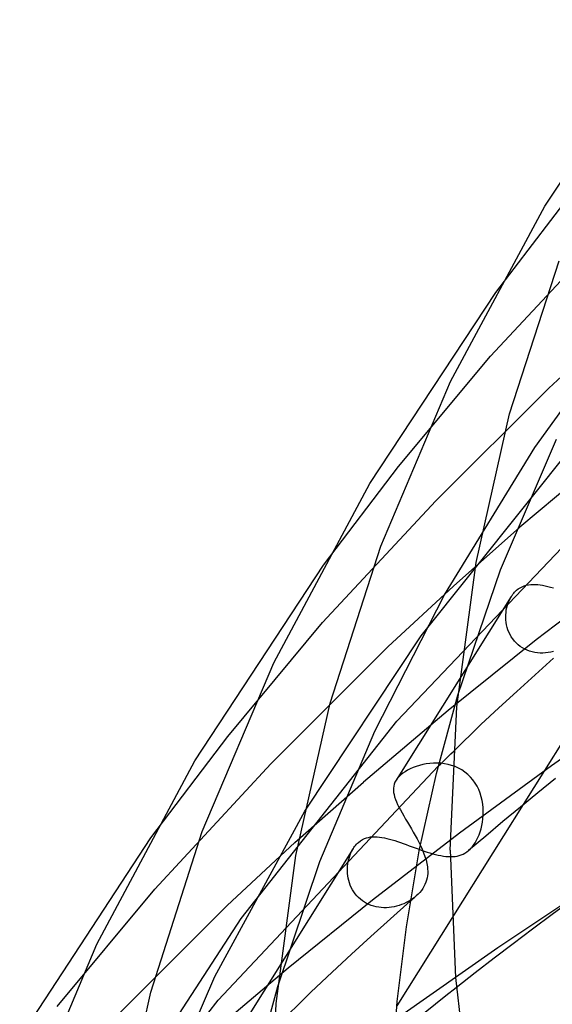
# Model space of a CAD drawing. Header units: millimetres. Extents: x -305 to 305, y -173 to 291.
# Tile 19 of 95: x -222 to -205, y 156 to 189. Entities that reach past the tile are written whole.
import ezdxf

# ---------------------------------------------------------------- set-up
doc = ezdxf.new("R2010")
doc.units = ezdxf.units.MM
doc.layers.add('HIDDEN', color=7, linetype='Continuous')
doc.layers.add('THICK', color=7, linetype='Continuous')

msp = doc.modelspace()

# ---------------------------------------------------------------- linework, layer by layer
at = {"layer": 'HIDDEN'}
for p, q in [((-206.489, 179.593), (-204.059, 182.773)), ((-206.664, 177.478), (-203.008, 181.407)), ((-205.198, 174.446), (-201.51, 179.549)), ((-204.735, 176.417), (-202.631, 178.366)), ((-209.723, 173.811), (-206.664, 177.478)), ((-208.485, 172.675), (-204.735, 176.417)), ((-208.971, 168.197), (-203.753, 174.731)), ((-206.333, 170.381), (-204.473, 174.718)), ((-208.191, 169.552), (-205.198, 174.446)), ((-202.752, 174.273), (-205.691, 171.796)), ((-212.215, 170.538), (-209.723, 173.811)), ((-209.777, 165.363), (-202.576, 172.934)), ((-212.238, 168.633), (-208.485, 172.675)), ((-207.894, 169.847), (-205.691, 171.796)), ((-207.753, 166.223), (-206.333, 170.381)), ((-202.119, 170.371), (-205.146, 168.06)), ((-210.07, 167.83), (-207.894, 169.847)), ((-205.897, 169.61), (-205.867, 169.643)), ((-205.867, 169.643), (-205.836, 169.675)), ((-205.836, 169.675), (-205.803, 169.705)), ((-205.803, 169.705), (-205.745, 169.75)), ((-205.745, 169.75), (-205.684, 169.79)), ((-205.684, 169.79), (-205.618, 169.824)), ((-205.618, 169.824), (-205.55, 169.851)), ((-205.55, 169.851), (-205.48, 169.872)), ((-205.48, 169.872), (-205.407, 169.887)), ((-205.407, 169.887), (-205.333, 169.896)), ((-205.333, 169.896), (-205.257, 169.9)), ((-205.257, 169.9), (-205.179, 169.899)), ((-205.179, 169.899), (-205.1, 169.894)), ((-205.1, 169.894), (-205.019, 169.884)), ((-205.019, 169.884), (-204.935, 169.871)), ((-204.935, 169.871), (-204.849, 169.855)), ((-204.849, 169.855), (-204.762, 169.835)), ((-204.762, 169.835), (-204.671, 169.812)), ((-204.671, 169.812), (-204.579, 169.787)), ((-210.509, 165.029), (-208.191, 169.552)), ((-205.976, 169.501), (-209.803, 163.398)), ((-206.08, 169.286), (-206.051, 169.359)), ((-206.051, 169.359), (-206.017, 169.43)), ((-206.017, 169.43), (-205.978, 169.497)), ((-205.978, 169.497), (-205.952, 169.537)), ((-205.952, 169.537), (-205.925, 169.574)), ((-205.925, 169.574), (-205.897, 169.61)), ((-206.152, 168.971), (-206.141, 169.052)), ((-206.141, 169.052), (-206.125, 169.132)), ((-206.125, 169.132), (-206.105, 169.21)), ((-206.105, 169.21), (-206.08, 169.286)), ((-206.159, 168.807), (-206.158, 168.89)), ((-206.155, 168.723), (-206.159, 168.807)), ((-206.158, 168.89), (-206.152, 168.971)), ((-206.146, 168.64), (-206.155, 168.723)), ((-215.387, 164.849), (-212.238, 168.633)), ((-206.132, 168.557), (-206.146, 168.64)), ((-206.112, 168.474), (-206.132, 168.557)), ((-206.086, 168.393), (-206.112, 168.474)), ((-206.055, 168.313), (-206.086, 168.393)), ((-212.828, 162.371), (-208.971, 168.197)), ((-205.146, 168.06), (-208.07, 165.715)), ((-206.019, 168.236), (-206.055, 168.313)), ((-205.976, 168.161), (-206.019, 168.236)), ((-205.928, 168.089), (-205.976, 168.161)), ((-205.874, 168.021), (-205.928, 168.089)), ((-205.815, 167.957), (-205.874, 168.021)), ((-213.962, 163.943), (-210.07, 167.83)), ((-205.751, 167.898), (-205.815, 167.957)), ((-205.682, 167.844), (-205.751, 167.898)), ((-205.609, 167.796), (-205.682, 167.844)), ((-205.532, 167.753), (-205.609, 167.796)), ((-205.451, 167.716), (-205.532, 167.753)), ((-205.368, 167.685), (-205.451, 167.716)), ((-205.282, 167.66), (-205.368, 167.685)), ((-205.195, 167.642), (-205.282, 167.66)), ((-205.106, 167.629), (-205.195, 167.642)), ((-205.187, 166.901), (-204.576, 167.45)), ((-205.017, 167.623), (-205.106, 167.629)), ((-204.927, 167.622), (-205.017, 167.623)), ((-204.838, 167.627), (-204.927, 167.622)), ((-204.748, 167.638), (-204.838, 167.627)), ((-204.66, 167.653), (-204.748, 167.638)), ((-204.573, 167.674), (-204.66, 167.653)), ((-205.792, 166.351), (-205.187, 166.901)), ((-206.392, 165.798), (-205.792, 166.351)), ((-201.324, 166.197), (-204.638, 163.88)), ((-206.985, 165.245), (-206.392, 165.798)), ((-208.07, 165.715), (-210.887, 163.337)), ((-203.809, 165.427), (-207.952, 158.82)), ((-214.939, 158.806), (-209.777, 165.363)), ((-207.9, 164.359), (-206.985, 165.245)), ((-217.941, 161.483), (-215.387, 164.849)), ((-212.333, 160.703), (-210.509, 165.029)), ((-217.812, 159.788), (-213.962, 163.943)), ((-215.709, 156.094), (-208.403, 163.863)), ((-209.328, 163.778), (-209.418, 163.732)), ((-209.231, 163.821), (-209.328, 163.778)), ((-209.129, 163.859), (-209.231, 163.821)), ((-209.023, 163.892), (-209.129, 163.859)), ((-208.912, 163.92), (-209.023, 163.892)), ((-208.798, 163.943), (-208.912, 163.92)), ((-208.68, 163.959), (-208.798, 163.943)), ((-208.561, 163.968), (-208.68, 163.959)), ((-208.44, 163.97), (-208.561, 163.968)), ((-208.319, 163.964), (-208.44, 163.97)), ((-208.197, 163.949), (-208.319, 163.964)), ((-208.077, 163.926), (-208.197, 163.949)), ((-207.957, 163.894), (-208.077, 163.926)), ((-207.84, 163.853), (-207.957, 163.894)), ((-207.727, 163.802), (-207.84, 163.853)), ((-207.619, 163.741), (-207.727, 163.802)), ((-204.638, 163.88), (-207.691, 161.641)), ((-209.762, 163.457), (-209.784, 163.427)), ((-209.737, 163.486), (-209.762, 163.457)), ((-209.71, 163.516), (-209.737, 163.486)), ((-209.68, 163.546), (-209.71, 163.516)), ((-209.647, 163.576), (-209.68, 163.546)), ((-209.578, 163.63), (-209.647, 163.576)), ((-209.502, 163.683), (-209.578, 163.63)), ((-209.418, 163.732), (-209.502, 163.683)), ((-207.516, 163.671), (-207.619, 163.741)), ((-207.419, 163.592), (-207.516, 163.671)), ((-207.33, 163.505), (-207.419, 163.592)), ((-207.248, 163.41), (-207.33, 163.505)), ((-204.508, 163.457), (-205.094, 162.982)), ((-213.157, 161.328), (-210.887, 163.337)), ((-209.88, 163.202), (-209.889, 163.135)), ((-209.889, 163.135), (-209.889, 163.066)), ((-209.864, 163.267), (-209.88, 163.202)), ((-209.839, 163.332), (-209.864, 163.267)), ((-209.803, 163.397), (-209.839, 163.332)), ((-209.784, 163.427), (-209.803, 163.397)), ((-207.175, 163.308), (-207.248, 163.41)), ((-207.111, 163.2), (-207.175, 163.308)), ((-207.056, 163.088), (-207.111, 163.2)), ((-209.889, 163.066), (-209.882, 162.995)), ((-209.882, 162.995), (-209.869, 162.921)), ((-209.869, 162.921), (-209.848, 162.844)), ((-209.848, 162.844), (-209.821, 162.764)), ((-207.01, 162.971), (-207.056, 163.088)), ((-206.973, 162.852), (-207.01, 162.971)), ((-206.945, 162.731), (-206.973, 162.852)), ((-205.094, 162.982), (-205.676, 162.504)), ((-209.821, 162.764), (-209.788, 162.681)), ((-209.788, 162.681), (-209.749, 162.595)), ((-209.749, 162.595), (-209.705, 162.506)), ((-209.705, 162.506), (-209.656, 162.412)), ((-206.924, 162.608), (-206.945, 162.731)), ((-206.912, 162.486), (-206.924, 162.608)), ((-206.907, 162.363), (-206.912, 162.486)), ((-205.676, 162.504), (-206.253, 162.026)), ((-215.812, 156.885), (-212.828, 162.371)), ((-209.656, 162.412), (-209.602, 162.315)), ((-209.602, 162.315), (-209.545, 162.215)), ((-209.545, 162.215), (-209.485, 162.113)), ((-206.919, 162.121), (-206.91, 162.241)), ((-206.91, 162.241), (-206.907, 162.363)), ((-209.485, 162.113), (-209.422, 162.007)), ((-209.422, 162.007), (-209.358, 161.899)), ((-209.358, 161.899), (-209.293, 161.79)), ((-206.98, 161.791), (-206.954, 161.898)), ((-206.954, 161.898), (-206.934, 162.008)), ((-206.934, 162.008), (-206.919, 162.121)), ((-206.253, 162.026), (-206.825, 161.546)), ((-210.853, 161.461), (-210.785, 161.486)), ((-210.785, 161.486), (-210.716, 161.504)), ((-210.716, 161.504), (-210.647, 161.516)), ((-210.647, 161.516), (-210.576, 161.523)), ((-207.691, 161.641), (-210.583, 159.417)), ((-210.576, 161.523), (-210.503, 161.524)), ((-210.503, 161.524), (-210.428, 161.521)), ((-210.428, 161.521), (-210.351, 161.514)), ((-210.351, 161.514), (-210.271, 161.503)), ((-210.271, 161.503), (-210.19, 161.487)), ((-210.19, 161.487), (-210.106, 161.469)), ((-210.106, 161.469), (-210.02, 161.447)), ((-209.293, 161.79), (-209.229, 161.68)), ((-209.229, 161.68), (-209.166, 161.568)), ((-209.166, 161.568), (-209.106, 161.457)), ((-206.825, 161.546), (-207.393, 161.065)), ((-207.129, 161.407), (-207.085, 161.495)), ((-207.085, 161.495), (-207.046, 161.589)), ((-207.046, 161.589), (-207.011, 161.688)), ((-207.011, 161.688), (-206.98, 161.791)), ((-215.406, 159.243), (-213.157, 161.328)), ((-211.229, 161.124), (-211.203, 161.163)), ((-211.203, 161.163), (-211.176, 161.201)), ((-211.176, 161.201), (-211.148, 161.238)), ((-211.148, 161.238), (-211.117, 161.273)), ((-211.117, 161.273), (-211.085, 161.306)), ((-211.085, 161.306), (-211.05, 161.338)), ((-211.05, 161.338), (-210.986, 161.388)), ((-210.986, 161.388), (-210.92, 161.429)), ((-210.92, 161.429), (-210.853, 161.461)), ((-210.02, 161.447), (-209.932, 161.421)), ((-209.932, 161.421), (-209.842, 161.394)), ((-209.842, 161.394), (-209.751, 161.364)), ((-209.751, 161.364), (-209.657, 161.332)), ((-209.657, 161.332), (-209.562, 161.298)), ((-209.562, 161.298), (-209.465, 161.263)), ((-209.465, 161.263), (-209.367, 161.227)), ((-209.367, 161.227), (-209.268, 161.191)), ((-209.268, 161.191), (-209.169, 161.154)), ((-209.169, 161.154), (-209.069, 161.118)), ((-209.106, 161.457), (-209.048, 161.347)), ((-209.048, 161.347), (-208.994, 161.238)), ((-207.337, 161.117), (-207.28, 161.18)), ((-207.28, 161.18), (-207.226, 161.249)), ((-207.226, 161.249), (-207.175, 161.325)), ((-207.175, 161.325), (-207.129, 161.407)), ((-211.224, 161.132), (-215.093, 154.962)), ((-211.372, 160.777), (-211.352, 160.85)), ((-211.352, 160.85), (-211.328, 160.921)), ((-211.328, 160.921), (-211.299, 160.99)), ((-211.299, 160.99), (-211.266, 161.058)), ((-211.266, 161.058), (-211.229, 161.124)), ((-209.069, 161.118), (-208.97, 161.083)), ((-208.97, 161.083), (-208.871, 161.049)), ((-208.871, 161.049), (-208.773, 161.017)), ((-208.773, 161.017), (-208.677, 160.987)), ((-208.677, 160.987), (-208.582, 160.96)), ((-208.582, 160.96), (-208.49, 160.935)), ((-208.49, 160.935), (-208.4, 160.914)), ((-208.4, 160.914), (-208.312, 160.896)), ((-208.312, 160.896), (-208.227, 160.882)), ((-208.227, 160.882), (-208.144, 160.871)), ((-208.144, 160.871), (-208.065, 160.865)), ((-208.065, 160.865), (-207.987, 160.863)), ((-207.987, 160.863), (-207.913, 160.865)), ((-207.913, 160.865), (-207.841, 160.872)), ((-207.841, 160.872), (-207.771, 160.883)), ((-207.771, 160.883), (-207.704, 160.899)), ((-207.704, 160.899), (-207.639, 160.92)), ((-207.639, 160.92), (-207.576, 160.947)), ((-207.576, 160.947), (-207.514, 160.979)), ((-207.514, 160.979), (-207.454, 161.018)), ((-207.454, 161.018), (-207.396, 161.063)), ((-207.396, 161.063), (-207.337, 161.117)), ((-213.731, 156.558), (-212.333, 160.703)), ((-211.415, 160.469), (-211.411, 160.548)), ((-211.411, 160.548), (-211.402, 160.626)), ((-211.402, 160.626), (-211.389, 160.702)), ((-211.389, 160.702), (-211.372, 160.777)), ((-211.416, 160.389), (-211.415, 160.469)), ((-211.412, 160.309), (-211.416, 160.389)), ((-211.403, 160.228), (-211.412, 160.309)), ((-211.39, 160.149), (-211.403, 160.228)), ((-211.372, 160.069), (-211.39, 160.149)), ((-211.349, 159.991), (-211.372, 160.069)), ((-211.321, 159.914), (-211.349, 159.991)), ((-211.287, 159.839), (-211.321, 159.914)), ((-211.249, 159.765), (-211.287, 159.839)), ((-202.997, 160.134), (-206.42, 157.835)), ((-221.05, 155.888), (-217.812, 159.788)), ((-211.207, 159.695), (-211.249, 159.765)), ((-211.159, 159.628), (-211.207, 159.695)), ((-211.106, 159.565), (-211.159, 159.628)), ((-211.049, 159.505), (-211.106, 159.565)), ((-209.193, 159.508), (-209.257, 159.461)), ((-209.132, 159.559), (-209.193, 159.508)), ((-219.439, 155.212), (-215.406, 159.243)), ((-210.583, 159.417), (-213.381, 157.162)), ((-210.987, 159.449), (-211.049, 159.505)), ((-210.921, 159.397), (-210.987, 159.449)), ((-210.851, 159.351), (-210.921, 159.397)), ((-210.778, 159.309), (-210.851, 159.351)), ((-210.702, 159.273), (-210.778, 159.309)), ((-210.623, 159.242), (-210.702, 159.273)), ((-210.542, 159.217), (-210.623, 159.242)), ((-210.46, 159.197), (-210.542, 159.217)), ((-210.376, 159.182), (-210.46, 159.197)), ((-210.291, 159.173), (-210.376, 159.182)), ((-209.95, 159.185), (-210.035, 159.175)), ((-209.988, 158.799), (-209.33, 159.385)), ((-209.866, 159.2), (-209.95, 159.185)), ((-209.784, 159.219), (-209.866, 159.2)), ((-209.702, 159.243), (-209.784, 159.219)), ((-209.622, 159.27), (-209.702, 159.243)), ((-209.544, 159.301), (-209.622, 159.27)), ((-209.469, 159.336), (-209.544, 159.301)), ((-209.395, 159.374), (-209.469, 159.336)), ((-209.325, 159.416), (-209.395, 159.374)), ((-209.257, 159.461), (-209.325, 159.416)), ((-203.972, 159.423), (-204.622, 158.941)), ((-210.206, 159.169), (-210.291, 159.173)), ((-210.12, 159.169), (-210.206, 159.169)), ((-210.035, 159.175), (-210.12, 159.169)), ((-204.622, 158.941), (-205.268, 158.459)), ((-218.797, 152.899), (-214.939, 158.806)), ((-210.64, 158.211), (-209.988, 158.799)), ((-211.285, 157.622), (-210.64, 158.211)), ((-205.268, 158.459), (-205.909, 157.974)), ((-205.909, 157.974), (-206.546, 157.489)), ((-211.923, 157.03), (-211.285, 157.622)), ((-206.42, 157.835), (-209.75, 155.5)), ((-206.546, 157.489), (-207.178, 157.001)), ((-213.381, 157.162), (-216.084, 154.878)), ((-212.628, 156.363), (-211.923, 157.03)), ((-207.178, 157.001), (-207.805, 156.513)), ((-218.048, 151.775), (-215.812, 156.885)), ((-213.851, 155.163), (-212.628, 156.363)), ((-220.852, 149.485), (-215.709, 156.094))]:
    msp.add_line(p, q, dxfattribs=at)
at = {"layer": 'THICK'}
for p, q in [((-204.861, 182.46), (-200.762, 188.647)), ((-207.99, 176.636), (-204.861, 182.46)), ((-206.031, 175.558), (-204.389, 180.641)), ((-210.673, 173.254), (-206.489, 179.593)), ((-210.311, 171.167), (-207.99, 176.636)), ((-207.147, 170.623), (-206.031, 175.558)), ((-213.864, 167.295), (-210.673, 173.254)), ((-211.988, 165.96), (-210.311, 171.167)), ((-207.789, 165.832), (-207.147, 170.623)), ((-216.484, 164.048), (-212.215, 170.538)), ((-216.233, 161.694), (-213.864, 167.295)), ((-208.464, 163.619), (-207.753, 166.223)), ((-213.128, 160.902), (-211.988, 165.96)), ((-208, 161.074), (-207.789, 165.832)), ((-208.228, 164.036), (-208.143, 164.119)), ((-208.143, 164.119), (-208.06, 164.201)), ((-208.06, 164.201), (-207.979, 164.281)), ((-207.979, 164.281), (-207.9, 164.359)), ((-219.737, 157.954), (-216.484, 164.048)), ((-208.403, 163.863), (-208.315, 163.95)), ((-208.315, 163.95), (-208.228, 164.036)), ((-209.03, 161.052), (-208.464, 163.619)), ((-222.295, 154.842), (-217.941, 161.483)), ((-217.945, 156.362), (-216.233, 161.694)), ((-208.994, 161.238), (-208.937, 161.114)), ((-213.784, 155.992), (-213.128, 160.902)), ((-209.46, 158.536), (-209.03, 161.052)), ((-208.937, 161.114), (-208.887, 160.993)), ((-208.887, 160.993), (-208.843, 160.873)), ((-208.843, 160.873), (-208.807, 160.755)), ((-208, 161.074), (-207.833, 156.848)), ((-208.807, 160.755), (-208.78, 160.639)), ((-208.78, 160.639), (-208.761, 160.526)), ((-208.761, 160.526), (-208.754, 160.452)), ((-208.759, 160.231), (-208.771, 160.158)), ((-208.752, 160.304), (-208.759, 160.231)), ((-208.754, 160.452), (-208.751, 160.378)), ((-208.751, 160.378), (-208.752, 160.304)), ((-208.876, 159.873), (-208.916, 159.806)), ((-208.841, 159.942), (-208.876, 159.873)), ((-208.812, 160.013), (-208.841, 159.942)), ((-208.788, 160.085), (-208.812, 160.013)), ((-208.771, 160.158), (-208.788, 160.085)), ((-209.198, 159.501), (-209.165, 159.53)), ((-209.165, 159.53), (-209.132, 159.559)), ((-209.07, 159.617), (-209.132, 159.559)), ((-209.014, 159.678), (-209.07, 159.617)), ((-208.962, 159.741), (-209.014, 159.678)), ((-208.916, 159.806), (-208.962, 159.741)), ((-209.33, 159.385), (-209.297, 159.414)), ((-209.297, 159.414), (-209.264, 159.443)), ((-209.264, 159.443), (-209.231, 159.472)), ((-209.231, 159.472), (-209.198, 159.501)), ((-207.952, 158.82), (-209.775, 155.914)), ((-209.761, 156.053), (-209.46, 158.536)), ((-222.155, 152.221), (-219.737, 157.954)), ((-207.833, 156.848), (-207.325, 152.588)), ((-219.109, 151.181), (-217.945, 156.362)), ((-214.448, 153.906), (-213.731, 156.558)), ((-208.151, 156.241), (-208.496, 155.968)), ((-207.805, 156.513), (-208.151, 156.241)), ((-214, 151.114), (-213.784, 155.992)), ((-209.941, 153.583), (-209.761, 156.053)), ((-208.496, 155.968), (-208.84, 155.695))]:
    msp.add_line(p, q, dxfattribs=at)

doc.saveas('drawing.dxf')
